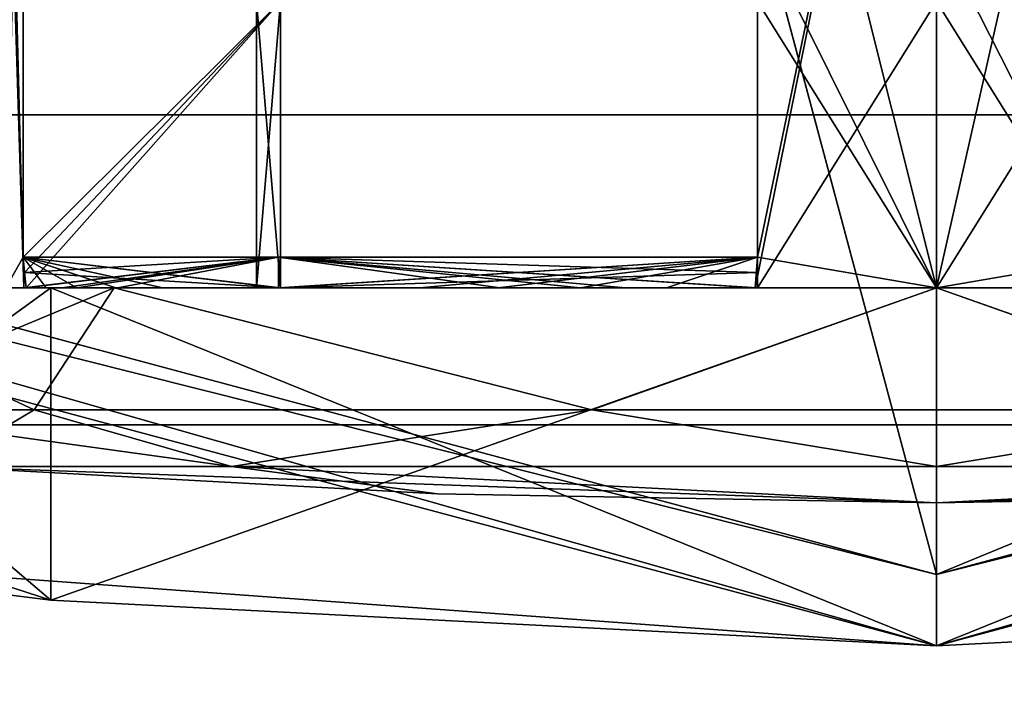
# Model space of a CAD drawing. Header units: millimetres. Extents: x -78 to 78, y -78 to 168.
# Tile 23 of 32: x -2.56 to 0.19, y 115.88 to 117.75. Entities that reach past the tile are written whole.
import ezdxf

# ---------------------------------------------------------------- set-up
doc = ezdxf.new("R2010")
doc.units = ezdxf.units.MM
doc.header["$LTSCALE"] = 65.185185
for name, color, linetype in [('11', 7, 'CONTINUOUS'), ('12', 7, 'CONTINUOUS'), ('13', 7, 'CONTINUOUS'), ('181', 7, 'CONTINUOUS'), ('182', 7, 'CONTINUOUS'), ('183', 7, 'CONTINUOUS'), ('187', 7, 'CONTINUOUS'), ('19', 7, 'CONTINUOUS'), ('190', 7, 'CONTINUOUS'), ('192', 7, 'CONTINUOUS'), ('193', 7, 'CONTINUOUS'), ('194', 7, 'CONTINUOUS'), ('195', 7, 'CONTINUOUS'), ('196', 7, 'CONTINUOUS'), ('200', 7, 'CONTINUOUS'), ('201', 7, 'CONTINUOUS'), ('202', 7, 'CONTINUOUS'), ('207', 7, 'CONTINUOUS'), ('208', 7, 'CONTINUOUS'), ('209', 7, 'CONTINUOUS'), ('210', 7, 'CONTINUOUS'), ('215', 7, 'CONTINUOUS'), ('216', 7, 'CONTINUOUS'), ('218', 7, 'CONTINUOUS'), ('219', 7, 'CONTINUOUS'), ('220', 7, 'CONTINUOUS'), ('221', 7, 'CONTINUOUS'), ('222', 7, 'CONTINUOUS'), ('223', 7, 'CONTINUOUS'), ('224', 7, 'CONTINUOUS'), ('230', 7, 'CONTINUOUS')]:
    doc.layers.add(name, color=color, linetype=linetype)

msp = doc.modelspace()

# ---------------------------------------------------------------- linework, layer by layer
at = {"layer": '11', "linetype": 'CONTINUOUS'}
for points in [[(-6.4083, 111.922), (-17.9564, 117.4832), (0, 113), (-6.4083, 111.922)], [(0, 113), (-17.9564, 117.4832), (-13.5001, 116.6173), (0, 113)], [(13.5001, 116.6173), (6.4083, 111.922), (0, 113), (13.5001, 116.6173)]]:
    msp.add_3dface(points, dxfattribs=at)
at = {"layer": '12', "linetype": 'CONTINUOUS'}
for points in [[(0, 113), (-13.5001, 116.6173), (0, 113, 1), (0, 113)], [(0, 113, 1), (-13.5001, 116.6173), (-13.5001, 116.6173, 1), (0, 113, 1)], [(13.5001, 116.6173), (0, 113), (13.5001, 116.6173, 1), (13.5001, 116.6173)], [(13.5001, 116.6173, 1), (0, 113), (0, 113, 1), (13.5001, 116.6173, 1)]]:
    msp.add_3dface(points, dxfattribs=at)
at = {"layer": '13', "linetype": 'CONTINUOUS'}
for points in [[(0, 119, 1), (-13.5001, 116.6173, 1), (-10.5, 121.8135, 1), (0, 119, 1)], [(10.5, 121.8135, 1), (13.5001, 116.6173, 1), (0, 119, 1), (10.5, 121.8135, 1)], [(13.5001, 116.6173, 1), (-13.5001, 116.6173, 1), (0, 119, 1), (13.5001, 116.6173, 1)], [(13.5001, 116.6173, 1), (0, 113, 1), (-13.5001, 116.6173, 1), (13.5001, 116.6173, 1)]]:
    msp.add_3dface(points, dxfattribs=at)
at = {"layer": '181', "linetype": 'CONTINUOUS'}
for points in [[(11.9002, 119.3887, 18), (0, 116.2, 18), (11.1002, 120.7743, 18), (11.9002, 119.3887, 18)], [(11.1002, 120.7743, 18), (0, 116.2, 18), (0, 117.8, 18), (11.1002, 120.7743, 18)], [(0, 116.2, 18), (-11.9002, 119.3887, 18), (0, 117.8, 18), (0, 116.2, 18)]]:
    msp.add_3dface(points, dxfattribs=at)
at = {"layer": '182', "linetype": 'CONTINUOUS'}
for points in [[(0, 116, 57.8), (-12.0002, 119.2155, 57.8), (0, 116, 54.5), (0, 116, 57.8)], [(0, 116, 54.5), (-12.0002, 119.2155, 57.8), (-2.4749, 116.1279, 53.4749), (0, 116, 54.5)], [(-2.4749, 116.1279, 53.4749), (-12.0002, 119.2155, 57.8), (-3.5, 116.2566, 51.0001), (-2.4749, 116.1279, 53.4749)], [(-3.5, 116.2566, 51.0001), (-12.0002, 119.2155, 57.8), (0, 116, 18.2), (-3.5, 116.2566, 51.0001)], [(0, 116, 18.2), (-12.0002, 119.2155, 57.8), (-12.0002, 119.2155, 18.2), (0, 116, 18.2)], [(-2.4749, 116.128, 48.5252), (-3.5, 116.2566, 51.0001), (0, 116, 18.2), (-2.4749, 116.128, 48.5252)], [(0, 116, 47.5), (-2.4749, 116.128, 48.5252), (0, 116, 18.2), (0, 116, 47.5)]]:
    msp.add_3dface(points, dxfattribs=at)
at = {"layer": '183', "linetype": 'CONTINUOUS'}
for points in [[(-11.9002, 160.6113, 58), (0, 116.2, 58), (0, 163.8, 58), (-11.9002, 160.6113, 58)], [(0, 163.8, 58), (0, 116.2, 58), (11.9002, 119.3887, 58), (0, 163.8, 58)], [(-11.9002, 119.3887, 58), (0, 116.2, 58), (-11.9002, 160.6113, 58), (-11.9002, 119.3887, 58)]]:
    msp.add_3dface(points, dxfattribs=at)
at = {"layer": '187', "linetype": 'CONTINUOUS'}
for points in [[(12.0002, 119.2155, 57.8), (0, 116, 57.8), (2.4749, 116.128, 53.4748), (12.0002, 119.2155, 57.8)], [(0, 116, 47.5), (0, 116, 18.2), (12.0002, 119.2155, 18.2), (0, 116, 47.5)], [(0, 116, 47.5), (12.0002, 119.2155, 18.2), (2.4749, 116.1279, 48.5251), (0, 116, 47.5)], [(0, 116, 57.8), (0, 116, 54.5), (2.4749, 116.128, 53.4748), (0, 116, 57.8)]]:
    msp.add_3dface(points, dxfattribs=at)
at = {"layer": '19', "linetype": 'CONTINUOUS'}
for points in [[(-10.7252, 121.4239, 5), (-17.9564, 117.4832, 5), (0, 118.55, 5), (-10.7252, 121.4239, 5)], [(0, 118.55, 5), (17.9564, 117.4832, 5), (10.7252, 121.4239, 5), (0, 118.55, 5)], [(-17.9564, 117.4832, 5), (17.9564, 117.4832, 5), (0, 118.55, 5), (-17.9564, 117.4832, 5)], [(-6.4083, 111.922, 5), (17.9564, 117.4832, 5), (-17.9564, 117.4832, 5), (-6.4083, 111.922, 5)], [(6.4083, 111.922, 5), (17.9564, 117.4832, 5), (-6.4083, 111.922, 5), (6.4083, 111.922, 5)]]:
    msp.add_3dface(points, dxfattribs=at)
at = {"layer": '190', "linetype": 'CONTINUOUS'}
for points in [[(0, 117, 53.6), (0, 119.5, 53.6), (0.5, 119.2121, 53.5515), (0, 117, 53.6)], [(0.5, 117.0855, 53.5515), (0, 117, 53.6), (0.5, 119.2121, 53.5515), (0.5, 117.0855, 53.5515)], [(0.2511, 118.0014, 48.4122), (0, 118, 48.4), (0.5072, 117, 48.45), (0.2511, 118.0014, 48.4122)], [(0.5072, 117, 48.45), (0, 118, 48.4), (0, 117, 48.4), (0.5072, 117, 48.45)], [(0.5072, 117, 53.55), (0, 117, 53.6), (0.5, 117.0855, 53.5515), (0.5072, 117, 53.55)]]:
    msp.add_3dface(points, dxfattribs=at)
at = {"layer": '192', "linetype": 'CONTINUOUS'}
for points in [[(0, 119.5, 53.6), (0, 117, 53.6), (-0.5072, 117, 53.55), (0, 119.5, 53.6)], [(0, 119.5, 53.6), (-0.5072, 117, 53.55), (-0.5, 117.0855, 53.5515), (0, 119.5, 53.6)], [(-0.5, 119.2121, 53.5515), (0, 119.5, 53.6), (-0.5, 117.0855, 53.5515), (-0.5, 119.2121, 53.5515)], [(-2.6, 117, 51), (-2.6, 118.96, 51), (-2.5515, 119.2121, 51.5), (-2.6, 117, 51)], [(-2.5515, 117.0855, 51.5), (-2.6, 117, 51), (-2.5515, 119.2121, 51.5), (-2.5515, 117.0855, 51.5)], [(-2.6, 117, 51), (-2.55, 117, 50.4928), (-2.6, 118.96, 51), (-2.6, 117, 51)], [(-2.6, 118.96, 51), (-2.55, 117, 50.4928), (-2.5964, 118.5077, 50.8624), (-2.6, 118.96, 51)], [(-2.5964, 118.5077, 50.8624), (-2.55, 117, 50.4928), (-2.5894, 118.3884, 50.7652), (-2.5964, 118.5077, 50.8624)], [(-2.5894, 118.3884, 50.7652), (-2.55, 117, 50.4928), (-2.5515, 117.0855, 50.5), (-2.5894, 118.3884, 50.7652)], [(-2.5515, 118.2072, 50.5), (-2.5894, 118.3884, 50.7652), (-2.5515, 117.0855, 50.5), (-2.5515, 118.2072, 50.5)], [(-0.2511, 118.0014, 48.4122), (-0.5, 118.0057, 48.4485), (0, 117, 48.4), (-0.2511, 118.0014, 48.4122)], [(0, 117, 48.4), (-0.5, 118.0057, 48.4485), (-0.5, 117.0855, 48.4485), (0, 117, 48.4)], [(0, 118, 48.4), (-0.2511, 118.0014, 48.4122), (0, 117, 48.4), (0, 118, 48.4)], [(-2.55, 117, 51.5072), (-2.6, 117, 51), (-2.5515, 117.0855, 51.5), (-2.55, 117, 51.5072)], [(-2.1618, 117, 49.5555), (-1.8385, 117, 49.1615), (-2.5515, 117.0855, 50.5), (-2.1618, 117, 49.5555)], [(-2.5515, 117.0855, 50.5), (-1.8385, 117, 49.1615), (-1.8385, 117.0855, 49.1615), (-2.5515, 117.0855, 50.5)], [(-2.293, 117, 49.7744), (-2.1618, 117, 49.5555), (-2.5515, 117.0855, 50.5), (-2.293, 117, 49.7744)], [(-2.4021, 117, 50.005), (-2.293, 117, 49.7744), (-2.5515, 117.0855, 50.5), (-2.4021, 117, 50.005)], [(-2.488, 117, 50.2453), (-2.4021, 117, 50.005), (-2.5515, 117.0855, 50.5), (-2.488, 117, 50.2453)], [(-2.55, 117, 50.4928), (-2.488, 117, 50.2453), (-2.5515, 117.0855, 50.5), (-2.55, 117, 50.4928)], [(-2.55, 117, 51.5072), (-2.5515, 117.0855, 51.5), (-1.8385, 117.0855, 52.8385), (-2.55, 117, 51.5072)], [(-2.4021, 117, 51.995), (-2.55, 117, 51.5072), (-1.8385, 117.0855, 52.8385), (-2.4021, 117, 51.995)], [(-1.8385, 117, 52.8385), (-2.4021, 117, 51.995), (-1.8385, 117.0855, 52.8385), (-1.8385, 117, 52.8385)], [(-0.995, 117, 48.5979), (-0.5072, 117, 48.45), (-1.8385, 117.0855, 49.1615), (-0.995, 117, 48.5979)], [(-1.8385, 117.0855, 49.1615), (-0.5072, 117, 48.45), (-0.5, 117.0855, 48.4485), (-1.8385, 117.0855, 49.1615)], [(-1.8385, 117, 49.1615), (-0.995, 117, 48.5979), (-1.8385, 117.0855, 49.1615), (-1.8385, 117, 49.1615)], [(-1.4445, 117, 53.1618), (-1.8385, 117, 52.8385), (-0.5, 117.0855, 53.5515), (-1.4445, 117, 53.1618)], [(-0.5, 117.0855, 53.5515), (-1.8385, 117, 52.8385), (-1.8385, 117.0855, 52.8385), (-0.5, 117.0855, 53.5515)], [(-1.2256, 117, 53.293), (-1.4445, 117, 53.1618), (-0.5, 117.0855, 53.5515), (-1.2256, 117, 53.293)], [(-0.995, 117, 53.4021), (-1.2256, 117, 53.293), (-0.5, 117.0855, 53.5515), (-0.995, 117, 53.4021)], [(-0.7547, 117, 53.488), (-0.995, 117, 53.4021), (-0.5, 117.0855, 53.5515), (-0.7547, 117, 53.488)], [(-0.5072, 117, 53.55), (-0.7547, 117, 53.488), (-0.5, 117.0855, 53.5515), (-0.5072, 117, 53.55)], [(-0.5072, 117, 48.45), (0, 117, 48.4), (-0.5, 117.0855, 48.4485), (-0.5072, 117, 48.45)]]:
    msp.add_3dface(points, dxfattribs=at)
at = {"layer": '193', "linetype": 'CONTINUOUS'}
for points in [[(-12.0002, 119.2155, 57.8), (0, 116, 57.8), (-11.9002, 119.3887, 58), (-12.0002, 119.2155, 57.8)], [(0, 116, 57.8), (0, 116.2, 58), (-11.9002, 119.3887, 58), (0, 116, 57.8)]]:
    msp.add_3dface(points, dxfattribs=at)
at = {"layer": '194', "linetype": 'CONTINUOUS'}
for points in [[(11.9002, 119.3887, 58), (0, 116.2, 58), (12.0002, 119.2155, 57.8), (11.9002, 119.3887, 58)], [(0, 116.2, 58), (0, 116, 57.8), (12.0002, 119.2155, 57.8), (0, 116.2, 58)]]:
    msp.add_3dface(points, dxfattribs=at)
at = {"layer": '195', "linetype": 'CONTINUOUS'}
for points in [[(0, 116.2, 18), (11.9002, 119.3887, 18), (0, 116, 18.2), (0, 116.2, 18)], [(0, 116, 18.2), (11.9002, 119.3887, 18), (12.0002, 119.2155, 18.2), (0, 116, 18.2)]]:
    msp.add_3dface(points, dxfattribs=at)
at = {"layer": '196', "linetype": 'CONTINUOUS'}
for points in [[(-11.9002, 119.3887, 18), (0, 116.2, 18), (-12.0002, 119.2155, 18.2), (-11.9002, 119.3887, 18)], [(0, 116.2, 18), (0, 116, 18.2), (-12.0002, 119.2155, 18.2), (0, 116.2, 18)]]:
    msp.add_3dface(points, dxfattribs=at)
at = {"layer": '200', "linetype": 'CONTINUOUS'}
for points in [[(-3.5, 117, 51), (-2.4749, 117, 48.5251), (-3.25, 117, 51), (-3.5, 117, 51)], [(-2.4749, 117, 53.4749), (-3.5, 117, 51), (-3.25, 117, 51), (-2.4749, 117, 53.4749)], [(-3.25, 117, 51), (-2.4749, 117, 48.5251), (-2.2981, 117, 48.7019), (-3.25, 117, 51)], [(-2.4749, 117, 53.4749), (-3.25, 117, 51), (-2.2981, 117, 53.2981), (-2.4749, 117, 53.4749)], [(0, 117, 54.5), (-2.4749, 117, 53.4749), (0, 117, 54.25), (0, 117, 54.5)], [(-2.4749, 117, 48.5251), (0, 117, 47.5), (-2.2981, 117, 48.7019), (-2.4749, 117, 48.5251)], [(0, 117, 54.25), (-2.4749, 117, 53.4749), (-2.2981, 117, 53.2981), (0, 117, 54.25)], [(-2.2981, 117, 48.7019), (0, 117, 47.5), (0, 117, 47.75), (-2.2981, 117, 48.7019)], [(2.4749, 117, 53.4749), (0, 117, 54.5), (2.2981, 117, 53.2981), (2.4749, 117, 53.4749)], [(2.2981, 117, 53.2981), (0, 117, 54.5), (0, 117, 54.25), (2.2981, 117, 53.2981)], [(0, 117, 47.5), (2.4749, 117, 48.5251), (0, 117, 47.75), (0, 117, 47.5)], [(0, 117, 47.75), (2.4749, 117, 48.5251), (2.2981, 117, 48.7019), (0, 117, 47.75)]]:
    msp.add_3dface(points, dxfattribs=at)
at = {"layer": '201', "linetype": 'CONTINUOUS'}
for points in [[(2.4749, 116.128, 53.4748), (0, 116, 54.5), (2.4749, 117, 53.4749), (2.4749, 116.128, 53.4748)], [(0, 116, 54.5), (0, 117, 54.5), (2.4749, 117, 53.4749), (0, 116, 54.5)], [(0, 116, 47.5), (2.4749, 116.1279, 48.5251), (0, 117, 47.5), (0, 116, 47.5)], [(2.4749, 116.1279, 48.5251), (2.4749, 117, 48.5251), (0, 117, 47.5), (2.4749, 116.1279, 48.5251)]]:
    msp.add_3dface(points, dxfattribs=at)
at = {"layer": '202', "linetype": 'CONTINUOUS'}
for points in [[(-2.4749, 116.1279, 53.4749), (-3.5, 116.2566, 51.0001), (-2.4749, 117, 53.4749), (-2.4749, 116.1279, 53.4749)], [(-3.5, 116.2566, 51.0001), (-2.4749, 116.128, 48.5252), (-3.5, 117, 51), (-3.5, 116.2566, 51.0001)], [(-3.5, 116.2566, 51.0001), (-3.5, 117, 51), (-2.4749, 117, 53.4749), (-3.5, 116.2566, 51.0001)], [(-2.4749, 116.128, 48.5252), (-2.4749, 117, 48.5251), (-3.5, 117, 51), (-2.4749, 116.128, 48.5252)], [(0, 116, 54.5), (-2.4749, 116.1279, 53.4749), (0, 117, 54.5), (0, 116, 54.5)], [(0, 117, 54.5), (-2.4749, 116.1279, 53.4749), (-2.4749, 117, 53.4749), (0, 117, 54.5)], [(-2.4749, 116.128, 48.5252), (0, 116, 47.5), (-2.4749, 117, 48.5251), (-2.4749, 116.128, 48.5252)], [(0, 116, 47.5), (0, 117, 47.5), (-2.4749, 117, 48.5251), (0, 116, 47.5)]]:
    msp.add_3dface(points, dxfattribs=at)
at = {"layer": '207', "linetype": 'CONTINUOUS'}
for points in [[(-2.7863, 116.5013, 51), (-1.9702, 116.5013, 49.0298), (-1.3941, 116.4253, 51), (-2.7863, 116.5013, 51)], [(0, 116.5013, 48.2137), (0, 116.4, 51), (-1.9702, 116.5013, 49.0298), (0, 116.5013, 48.2137)], [(-1.9702, 116.5013, 49.0298), (0, 116.4, 51), (-1.3941, 116.4253, 51), (-1.9702, 116.5013, 49.0298)], [(1.3941, 116.4253, 51), (0, 116.4, 51), (2.7863, 116.5013, 51), (1.3941, 116.4253, 51)], [(2.7863, 116.5013, 51), (0, 116.4, 51), (1.9702, 116.5013, 49.0298), (2.7863, 116.5013, 51)], [(1.9702, 116.5013, 49.0298), (0, 116.4, 51), (0, 116.5013, 48.2137), (1.9702, 116.5013, 49.0298)]]:
    msp.add_3dface(points, dxfattribs=at)
at = {"layer": '208', "linetype": 'CONTINUOUS'}
for points in [[(-3.25, 117, 51), (-2.2981, 117, 48.7019), (-3.1162, 116.6595, 51), (-3.25, 117, 51)], [(-3.1162, 116.6595, 51), (-2.2981, 117, 48.7019), (-2.521, 116.6595, 49.1684), (-3.1162, 116.6595, 51)], [(-2.521, 116.6595, 49.1684), (-2.2981, 117, 48.7019), (-0.9629, 116.6595, 48.0363), (-2.521, 116.6595, 49.1684)], [(-2.2981, 117, 48.7019), (0, 117, 47.75), (-0.9629, 116.6595, 48.0363), (-2.2981, 117, 48.7019)], [(-0.9629, 116.6595, 48.0363), (0, 117, 47.75), (0.9629, 116.6595, 48.0363), (-0.9629, 116.6595, 48.0363)], [(0, 117, 47.75), (2.2981, 117, 48.7019), (0.9629, 116.6595, 48.0363), (0, 117, 47.75)], [(-2.7863, 116.5013, 51), (-3.1162, 116.6595, 51), (-2.521, 116.6595, 49.1684), (-2.7863, 116.5013, 51)], [(-1.9702, 116.5013, 49.0298), (-2.7863, 116.5013, 51), (-2.521, 116.6595, 49.1684), (-1.9702, 116.5013, 49.0298)], [(-1.9702, 116.5013, 49.0298), (-2.521, 116.6595, 49.1684), (-0.9629, 116.6595, 48.0363), (-1.9702, 116.5013, 49.0298)], [(0, 116.5013, 48.2137), (-1.9702, 116.5013, 49.0298), (-0.9629, 116.6595, 48.0363), (0, 116.5013, 48.2137)], [(0, 116.5013, 48.2137), (-0.9629, 116.6595, 48.0363), (0.9629, 116.6595, 48.0363), (0, 116.5013, 48.2137)], [(1.9702, 116.5013, 49.0298), (0, 116.5013, 48.2137), (0.9629, 116.6595, 48.0363), (1.9702, 116.5013, 49.0298)]]:
    msp.add_3dface(points, dxfattribs=at)
at = {"layer": '209', "linetype": 'CONTINUOUS'}
for points in [[(-2.55, 117, 50.4928), (-2.6, 117, 51), (-2.5438, 117, 50.5), (-2.55, 117, 50.4928)], [(-2.6, 117, 51), (-2.55, 117, 51.5072), (-2.5438, 117, 51.5), (-2.6, 117, 51)], [(-2.5438, 117, 50.5), (-2.6, 117, 51), (-1.833, 117, 50.5), (-2.5438, 117, 50.5)], [(-1.833, 117, 50.5), (-2.6, 117, 51), (-1.9, 117, 51), (-1.833, 117, 50.5)], [(-1.9, 117, 51), (-2.6, 117, 51), (-2.5438, 117, 51.5), (-1.9, 117, 51)], [(-2.488, 117, 50.2453), (-2.55, 117, 50.4928), (-2.4425, 117, 50.1308), (-2.488, 117, 50.2453)], [(-2.4425, 117, 50.1308), (-2.55, 117, 50.4928), (-2.5438, 117, 50.5), (-2.4425, 117, 50.1308)], [(-2.55, 117, 51.5072), (-2.4021, 117, 51.995), (-2.5438, 117, 51.5), (-2.55, 117, 51.5072)], [(-2.5438, 117, 51.5), (-2.4021, 117, 51.995), (-1.8332, 117, 52.8332), (-2.5438, 117, 51.5)], [(-1.833, 117, 51.5), (-1.9, 117, 51), (-2.5438, 117, 51.5), (-1.833, 117, 51.5)], [(-2.4021, 117, 50.005), (-2.488, 117, 50.2453), (-2.4425, 117, 50.1308), (-2.4021, 117, 50.005)], [(-2.2878, 117, 49.7805), (-2.4021, 117, 50.005), (-2.4425, 117, 50.1308), (-2.2878, 117, 49.7805)], [(-2.293, 117, 49.7744), (-2.4021, 117, 50.005), (-2.2878, 117, 49.7805), (-2.293, 117, 49.7744)], [(-2.4021, 117, 51.995), (-1.8385, 117, 52.8385), (-1.8332, 117, 52.8332), (-2.4021, 117, 51.995)], [(-2.1618, 117, 49.5555), (-2.293, 117, 49.7744), (-1.8332, 117, 49.1668), (-2.1618, 117, 49.5555)], [(-1.8332, 117, 49.1668), (-2.293, 117, 49.7744), (-2.2878, 117, 49.7805), (-1.8332, 117, 49.1668)], [(-1.8385, 117, 49.1615), (-2.1618, 117, 49.5555), (-1.8332, 117, 49.1668), (-1.8385, 117, 49.1615)], [(-0.995, 117, 48.5979), (-1.8385, 117, 49.1615), (-0.5, 117, 48.4562), (-0.995, 117, 48.5979)], [(-0.5, 117, 48.4562), (-1.8385, 117, 49.1615), (-1.8332, 117, 49.1668), (-0.5, 117, 48.4562)], [(-1.8385, 117, 52.8385), (-1.4445, 117, 53.1618), (-1.8332, 117, 52.8332), (-1.8385, 117, 52.8385)], [(-1.8332, 117, 52.8332), (-1.4445, 117, 53.1618), (-1.2195, 117, 53.2878), (-1.8332, 117, 52.8332)], [(-1.4445, 117, 53.1618), (-1.2256, 117, 53.293), (-1.2195, 117, 53.2878), (-1.4445, 117, 53.1618)], [(-1.2256, 117, 53.293), (-0.995, 117, 53.4021), (-1.2195, 117, 53.2878), (-1.2256, 117, 53.293)], [(-1.2195, 117, 53.2878), (-0.995, 117, 53.4021), (-0.8692, 117, 53.4425), (-1.2195, 117, 53.2878)], [(-0.5072, 117, 48.45), (-0.995, 117, 48.5979), (-0.5, 117, 48.4562), (-0.5072, 117, 48.45)], [(-0.995, 117, 53.4021), (-0.7547, 117, 53.488), (-0.8692, 117, 53.4425), (-0.995, 117, 53.4021)], [(-0.8692, 117, 53.4425), (-0.7547, 117, 53.488), (-0.5, 117, 53.5438), (-0.8692, 117, 53.4425)], [(-0.7547, 117, 53.488), (-0.5072, 117, 53.55), (-0.5, 117, 53.5438), (-0.7547, 117, 53.488)], [(0, 117, 53.6), (0.5072, 117, 53.55), (-0.5072, 117, 53.55), (0, 117, 53.6)], [(-0.5072, 117, 53.55), (0.5072, 117, 53.55), (0.5, 117, 53.5438), (-0.5072, 117, 53.55)], [(0.5072, 117, 48.45), (0, 117, 48.4), (-0.5072, 117, 48.45), (0.5072, 117, 48.45)], [(0.5072, 117, 48.45), (-0.5072, 117, 48.45), (-0.5, 117, 48.4562), (0.5072, 117, 48.45)], [(-0.5, 117, 53.5438), (-0.5072, 117, 53.55), (0.5, 117, 53.5438), (-0.5, 117, 53.5438)], [(0.5, 117, 48.4562), (0.5072, 117, 48.45), (-0.5, 117, 48.4562), (0.5, 117, 48.4562)], [(0, 117, 49.1), (0.5, 117, 48.4562), (-0.5, 117, 49.167), (0, 117, 49.1)], [(-0.5, 117, 49.167), (0.5, 117, 48.4562), (-0.5, 117, 48.4562), (-0.5, 117, 49.167)], [(-0.5, 117, 52.833), (-0.5, 117, 53.5438), (0, 117, 52.9), (-0.5, 117, 52.833)], [(0, 117, 52.9), (-0.5, 117, 53.5438), (0.5, 117, 52.833), (0, 117, 52.9)], [(0.5, 117, 52.833), (-0.5, 117, 53.5438), (0.5, 117, 53.5438), (0.5, 117, 52.833)], [(0.5, 117, 49.167), (0.5, 117, 48.4562), (0, 117, 49.1), (0.5, 117, 49.167)]]:
    msp.add_3dface(points, dxfattribs=at)
at = {"layer": '210', "linetype": 'CONTINUOUS'}
for points in [[(-1.8385, 117.0855, 52.8385), (-2.5515, 117.0855, 51.5), (-1.8332, 117, 52.8332), (-1.8385, 117.0855, 52.8385)], [(-2.5515, 117.0855, 51.5), (-2.5477, 117.0427, 51.5), (-1.8332, 117, 52.8332), (-2.5515, 117.0855, 51.5)], [(-0.5, 117.0855, 53.5515), (-1.8385, 117.0855, 52.8385), (-0.5, 117.0427, 53.5477), (-0.5, 117.0855, 53.5515)], [(-1.8385, 117.0855, 52.8385), (-1.8332, 117, 52.8332), (-1.2195, 117, 53.2878), (-1.8385, 117.0855, 52.8385)], [(-1.8385, 117.0855, 52.8385), (-1.2195, 117, 53.2878), (-0.8692, 117, 53.4425), (-1.8385, 117.0855, 52.8385)], [(-1.8385, 117.0855, 52.8385), (-0.8692, 117, 53.4425), (-0.5, 117, 53.5438), (-1.8385, 117.0855, 52.8385)], [(-1.8385, 117.0855, 52.8385), (-0.5, 117, 53.5438), (-0.5, 117.0427, 53.5477), (-1.8385, 117.0855, 52.8385)], [(-2.5438, 117, 51.5), (-1.8332, 117, 52.8332), (-2.5477, 117.0427, 51.5), (-2.5438, 117, 51.5)]]:
    msp.add_3dface(points, dxfattribs=at)
at = {"layer": '215', "linetype": 'CONTINUOUS'}
for points in [[(0, 116.4, 51), (-2.7863, 116.5013, 51), (-1.3941, 116.4253, 51), (0, 116.4, 51)], [(-2.7863, 116.5013, 51), (0, 116.4, 51), (-1.9702, 116.5013, 52.9702), (-2.7863, 116.5013, 51)], [(-1.9702, 116.5013, 52.9702), (0, 116.4, 51), (0, 116.5013, 53.7863), (-1.9702, 116.5013, 52.9702)], [(0, 116.4, 51), (1.3941, 116.4253, 51), (1.9702, 116.5013, 52.9702), (0, 116.4, 51)], [(0, 116.5013, 53.7863), (0, 116.4, 51), (1.9702, 116.5013, 52.9702), (0, 116.5013, 53.7863)]]:
    msp.add_3dface(points, dxfattribs=at)
at = {"layer": '216', "linetype": 'CONTINUOUS'}
for points in [[(-2.2981, 117, 53.2981), (-3.25, 117, 51), (-2.521, 116.6595, 52.8316), (-2.2981, 117, 53.2981)], [(-3.25, 117, 51), (-3.1162, 116.6595, 51), (-2.521, 116.6595, 52.8316), (-3.25, 117, 51)], [(-0.9629, 116.6595, 53.9637), (-2.2981, 117, 53.2981), (-2.521, 116.6595, 52.8316), (-0.9629, 116.6595, 53.9637)], [(0, 117, 54.25), (-2.2981, 117, 53.2981), (-0.9629, 116.6595, 53.9637), (0, 117, 54.25)], [(0.9629, 116.6595, 53.9637), (0, 117, 54.25), (-0.9629, 116.6595, 53.9637), (0.9629, 116.6595, 53.9637)], [(2.2981, 117, 53.2981), (0, 117, 54.25), (0.9629, 116.6595, 53.9637), (2.2981, 117, 53.2981)], [(-3.1162, 116.6595, 51), (-2.7863, 116.5013, 51), (-1.9702, 116.5013, 52.9702), (-3.1162, 116.6595, 51)], [(-3.1162, 116.6595, 51), (-1.9702, 116.5013, 52.9702), (-2.521, 116.6595, 52.8316), (-3.1162, 116.6595, 51)], [(-1.9702, 116.5013, 52.9702), (-0.9629, 116.6595, 53.9637), (-2.521, 116.6595, 52.8316), (-1.9702, 116.5013, 52.9702)], [(-1.9702, 116.5013, 52.9702), (0, 116.5013, 53.7863), (-0.9629, 116.6595, 53.9637), (-1.9702, 116.5013, 52.9702)], [(0, 116.5013, 53.7863), (0.9629, 116.6595, 53.9637), (-0.9629, 116.6595, 53.9637), (0, 116.5013, 53.7863)], [(0, 116.5013, 53.7863), (1.9702, 116.5013, 52.9702), (0.9629, 116.6595, 53.9637), (0, 116.5013, 53.7863)]]:
    msp.add_3dface(points, dxfattribs=at)
at = {"layer": '218', "linetype": 'CONTINUOUS'}
for points in [[(-0.5, 119.2121, 53.5515), (-0.5, 117.0855, 53.5515), (-0.5, 117.8, 52.833), (-0.5, 119.2121, 53.5515)], [(-0.5, 117.0855, 53.5515), (-0.5, 117.0427, 53.5477), (-0.5, 117.8, 52.833), (-0.5, 117.0855, 53.5515)], [(-0.5, 117, 53.5438), (-0.5, 117, 52.833), (-0.5, 117.8, 52.833), (-0.5, 117, 53.5438)], [(-0.5, 117.0427, 53.5477), (-0.5, 117, 53.5438), (-0.5, 117.8, 52.833), (-0.5, 117.0427, 53.5477)]]:
    msp.add_3dface(points, dxfattribs=at)
at = {"layer": '219', "linetype": 'CONTINUOUS'}
for points in [[(-0.5, 117, 52.833), (0, 117, 52.9), (-0.5, 117.8, 52.833), (-0.5, 117, 52.833)], [(-0.5, 117.8, 52.833), (0, 117, 52.9), (0, 117.8, 52.9), (-0.5, 117.8, 52.833)], [(0, 117, 52.9), (0.5, 117, 52.833), (0, 117.8, 52.9), (0, 117, 52.9)], [(0.5, 117, 52.833), (0.5, 117.8, 52.833), (0, 117.8, 52.9), (0.5, 117, 52.833)]]:
    msp.add_3dface(points, dxfattribs=at)
at = {"layer": '220', "linetype": 'CONTINUOUS'}
for points in [[(-2.5515, 117.0855, 51.5), (-2.5515, 119.2121, 51.5), (-1.833, 117.8, 51.5), (-2.5515, 117.0855, 51.5)], [(-1.833, 117, 51.5), (-2.5515, 117.0855, 51.5), (-1.833, 117.8, 51.5), (-1.833, 117, 51.5)], [(-2.5515, 117.0855, 51.5), (-1.833, 117, 51.5), (-2.5477, 117.0427, 51.5), (-2.5515, 117.0855, 51.5)], [(-1.833, 117, 51.5), (-2.5438, 117, 51.5), (-2.5477, 117.0427, 51.5), (-1.833, 117, 51.5)]]:
    msp.add_3dface(points, dxfattribs=at)
at = {"layer": '221', "linetype": 'CONTINUOUS'}
for points in [[(-1.833, 117, 50.5), (-1.9, 117, 51), (-1.833, 117.8, 50.5), (-1.833, 117, 50.5)], [(-1.9, 117, 51), (-1.833, 117, 51.5), (-1.9, 117.8, 51), (-1.9, 117, 51)], [(-1.9, 117, 51), (-1.9, 117.8, 51), (-1.833, 117.8, 50.5), (-1.9, 117, 51)], [(-1.833, 117, 51.5), (-1.833, 117.8, 51.5), (-1.9, 117.8, 51), (-1.833, 117, 51.5)]]:
    msp.add_3dface(points, dxfattribs=at)
at = {"layer": '222', "linetype": 'CONTINUOUS'}
for points in [[(-2.5515, 118.2072, 50.5), (-2.5515, 117.0855, 50.5), (-1.833, 117.8, 50.5), (-2.5515, 118.2072, 50.5)], [(-1.833, 117.8, 50.5), (-2.5515, 117.0855, 50.5), (-2.5477, 117.0427, 50.5), (-1.833, 117.8, 50.5)], [(-2.5438, 117, 50.5), (-1.833, 117.8, 50.5), (-2.5477, 117.0427, 50.5), (-2.5438, 117, 50.5)], [(-2.5438, 117, 50.5), (-1.833, 117, 50.5), (-1.833, 117.8, 50.5), (-2.5438, 117, 50.5)]]:
    msp.add_3dface(points, dxfattribs=at)
at = {"layer": '223', "linetype": 'CONTINUOUS'}
for points in [[(-0.5, 117.0855, 48.4485), (-0.5, 118.0057, 48.4485), (-0.5, 117.8, 49.167), (-0.5, 117.0855, 48.4485)], [(-0.5, 117, 49.167), (-0.5, 117.0855, 48.4485), (-0.5, 117.8, 49.167), (-0.5, 117, 49.167)], [(-0.5, 117.0855, 48.4485), (-0.5, 117, 49.167), (-0.5, 117.0427, 48.4523), (-0.5, 117.0855, 48.4485)], [(-0.5, 117, 49.167), (-0.5, 117, 48.4562), (-0.5, 117.0427, 48.4523), (-0.5, 117, 49.167)]]:
    msp.add_3dface(points, dxfattribs=at)
at = {"layer": '224', "linetype": 'CONTINUOUS'}
for points in [[(0, 117, 49.1), (-0.5, 117, 49.167), (0, 117.8, 49.1), (0, 117, 49.1)], [(-0.5, 117, 49.167), (-0.5, 117.8, 49.167), (0, 117.8, 49.1), (-0.5, 117, 49.167)], [(0.5, 117, 49.167), (0, 117, 49.1), (0.5, 117.8, 49.167), (0.5, 117, 49.167)], [(0, 117, 49.1), (0, 117.8, 49.1), (0.5, 117.8, 49.167), (0, 117, 49.1)]]:
    msp.add_3dface(points, dxfattribs=at)
at = {"layer": '230', "linetype": 'CONTINUOUS'}
for points in [[(-2.5515, 117.0855, 50.5), (-1.8385, 117.0855, 49.1615), (-2.5477, 117.0427, 50.5), (-2.5515, 117.0855, 50.5)], [(-1.8385, 117.0855, 49.1615), (-2.5438, 117, 50.5), (-2.5477, 117.0427, 50.5), (-1.8385, 117.0855, 49.1615)], [(-1.8385, 117.0855, 49.1615), (-2.4425, 117, 50.1308), (-2.5438, 117, 50.5), (-1.8385, 117.0855, 49.1615)], [(-1.8385, 117.0855, 49.1615), (-2.2878, 117, 49.7805), (-2.4425, 117, 50.1308), (-1.8385, 117.0855, 49.1615)], [(-1.8385, 117.0855, 49.1615), (-1.8332, 117, 49.1668), (-2.2878, 117, 49.7805), (-1.8385, 117.0855, 49.1615)], [(-1.8385, 117.0855, 49.1615), (-0.5, 117.0855, 48.4485), (-1.8332, 117, 49.1668), (-1.8385, 117.0855, 49.1615)], [(-0.5, 117.0855, 48.4485), (-0.5, 117.0427, 48.4523), (-1.8332, 117, 49.1668), (-0.5, 117.0855, 48.4485)], [(-0.5, 117, 48.4562), (-1.8332, 117, 49.1668), (-0.5, 117.0427, 48.4523), (-0.5, 117, 48.4562)]]:
    msp.add_3dface(points, dxfattribs=at)

doc.saveas('drawing.dxf')
